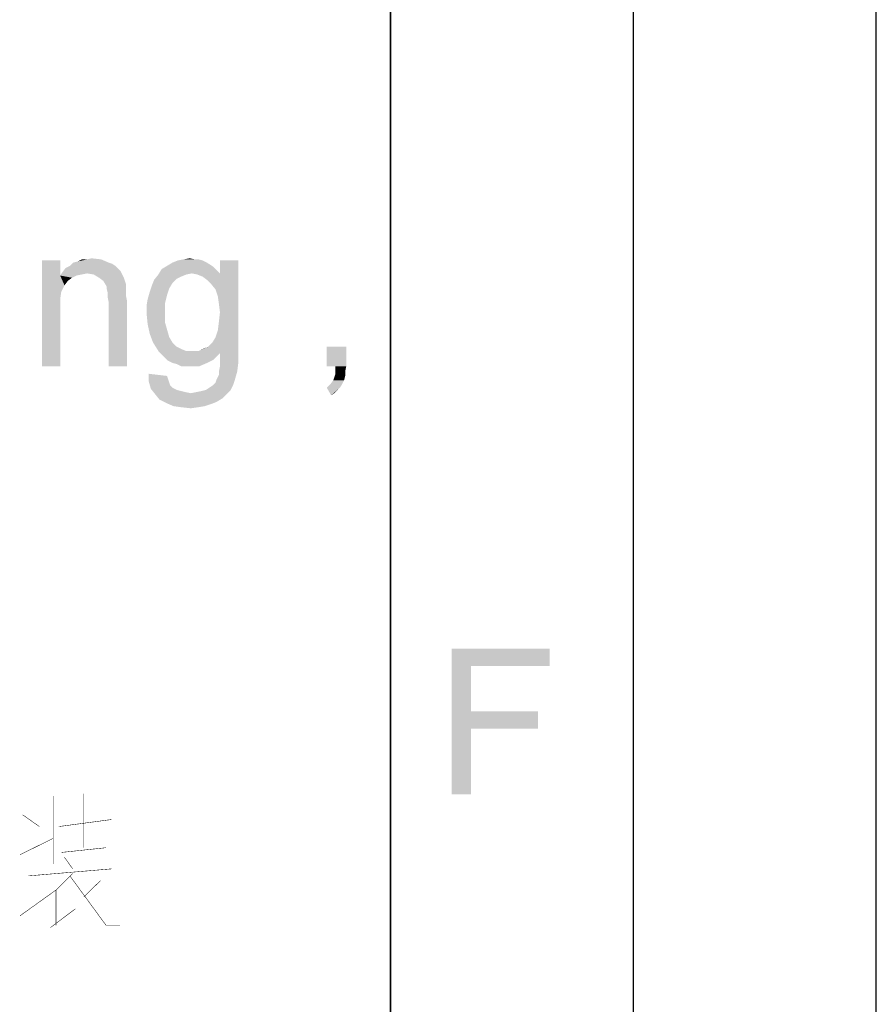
# Model space of a CAD drawing. Header units: millimetres. Extents: x 0 to 594, y 1 to 420.
# Tile 191 of 214: x 576 to 594, y 42 to 62. Entities that reach past the tile are written whole.
import ezdxf

# ---------------------------------------------------------------- set-up
doc = ezdxf.new("R2010")
doc.units = ezdxf.units.MM
doc.header["$LTSCALE"] = 32.67
doc.layers.add('61765N-2-A-2_DXF_FORMAT', color=7, linetype='CONTINUOUS')
doc.layers.add('DETAIL', color=7, linetype='CONTINUOUS')

msp = doc.modelspace()

# ---------------------------------------------------------------- linework, layer by layer
at = {"layer": '61765N-2-A-2_DXF_FORMAT', "color": 2, "linetype": 'Continuous'}
for p, q in [((594, 0.5605), (594, 420)), ((589, 5), (589, 415)), ((584, 80.662), (584, 10))]:
    msp.add_line(p, q, dxfattribs=at)
at = {"layer": '61765N-2-A-2_DXF_FORMAT', "color": 7, "linetype": 'Continuous'}
msp.add_line((584, 10), (584, 410), dxfattribs=at)
at = {"layer": '61765N-2-A-2_DXF_FORMAT', "color": 2, "linetype": 'Continuous'}
for points in [[(585.2557, 48.8887), (587.2779, 48.8887), (585.6557, 48.5331)], [(585.6557, 48.5331), (585.2557, 45.8887), (585.2557, 48.8887)], [(585.6557, 48.5331), (587.2779, 48.8887), (587.2779, 48.5331)], [(585.6557, 48.5331), (585.6557, 47.5998), (585.2557, 45.8887)], [(585.6557, 47.5998), (585.6557, 47.2442), (585.2557, 45.8887)], [(585.6557, 47.2442), (587.0334, 47.5998), (587.0334, 47.2442)], [(585.6557, 47.5998), (587.0334, 47.5998), (585.6557, 47.2442)], [(585.2557, 45.8887), (585.6557, 47.2442), (585.6557, 45.8887)]]:
    msp.add_solid(points, dxfattribs=at)
at = {"layer": 'DETAIL', "color": 2, "linetype": 'Continuous', "const_width": 0.01}
for points in [[(577.0572, 45.8548), (577.0572, 44.4516)], [(577.6857, 45.9032), (577.6857, 44.7903)], [(576.4286, 45.4677), (576.7714, 45.2258)], [(577.1714, 45.2258), (578.2572, 45.371)], [(576.3714, 44.6452), (577.0572, 44.9839)], [(577.2286, 44.6936), (578.1429, 44.7903)], [(577.2857, 44.5968), (577.4572, 44.3548)], [(577.4572, 44.2581), (577.1143, 43.9194), (576.3714, 43.3871)], [(576.5429, 44.2097), (578.2572, 44.3548)], [(577.4, 44.2097), (578.1429, 43.1936), (578.4286, 43.1936)], [(578.0286, 44.1129), (577.6857, 43.7742)], [(577.1143, 43.9194), (577.1143, 43.1936)], [(577, 43.1452), (577.5143, 43.5323)]]:
    msp.add_lwpolyline(points, dxfattribs=at)
at = {"layer": 'DETAIL', "color": 2, "linetype": 'Continuous'}
for points in [[(577.2, 56.8838), (577.2, 56.5727), (576.8222, 54.706)], [(577.2, 56.8838), (576.8222, 54.706), (576.8222, 56.8838)], [(578.2, 56.8393), (578.2667, 56.8171), (577.4, 56.7727)], [(578.2, 56.8393), (577.4, 56.7727), (577.4667, 56.8393)], [(577.4, 56.7727), (578.2667, 56.8171), (578.3333, 56.7727)], [(577.4667, 56.8393), (577.5556, 56.8616), (578.0444, 56.906)], [(577.4667, 56.8393), (578.0444, 56.906), (578.2, 56.8393)], [(577.7556, 56.906), (578.0444, 56.906), (577.5556, 56.8616)], [(577.7556, 56.906), (577.5556, 56.8616), (577.6444, 56.906)], [(577.7556, 56.906), (577.8444, 56.9282), (578.0444, 56.906)], [(580.2222, 56.8393), (580.2889, 56.7949), (579.4, 56.7727)], [(580.2222, 56.8393), (579.4, 56.7727), (579.5111, 56.8393)], [(579.4, 56.7727), (580.2889, 56.7949), (580.3556, 56.7504)], [(580.1333, 56.8838), (579.5111, 56.8393), (579.6222, 56.8838)], [(579.5111, 56.8393), (580.1333, 56.8838), (580.2222, 56.8393)], [(579.9778, 56.906), (580.0444, 56.906), (579.6222, 56.8838)], [(579.9778, 56.906), (579.6222, 56.8838), (579.7333, 56.906)], [(579.6222, 56.8838), (580.0444, 56.906), (580.1333, 56.8838)], [(579.7333, 56.906), (579.8667, 56.9282), (579.9778, 56.906)], [(580.3111, 56.3949), (580.4889, 56.6171), (580.8667, 56.8838)], [(580.4, 56.2838), (580.3111, 56.3949), (580.8667, 56.8838)], [(580.4444, 56.1504), (580.4, 56.2838), (580.8667, 56.8838)], [(580.4667, 55.9949), (580.4444, 56.1504), (580.8667, 56.8838)], [(580.4444, 55.4393), (580.4667, 55.6171), (580.8667, 56.8838)], [(580.4444, 55.4393), (580.8667, 56.8838), (580.8667, 54.9949)], [(580.4889, 55.8171), (580.4667, 55.9949), (580.8667, 56.8838)], [(580.4667, 55.6171), (580.4889, 55.8171), (580.8667, 56.8838)], [(580.8667, 56.8838), (580.4889, 56.6171), (580.4889, 56.8838)], [(577.2, 56.5727), (577.2222, 56.2393), (576.8222, 54.706)], [(577.7556, 56.6171), (577.2, 56.5727), (577.2444, 56.6393)], [(577.7556, 56.6171), (577.6444, 56.5949), (577.2, 56.5727)], [(577.2, 56.5727), (577.6444, 56.5949), (577.5333, 56.5727)], [(577.2, 56.5727), (577.5333, 56.5727), (577.4444, 56.5282)], [(577.2, 56.5727), (577.4444, 56.5282), (577.3556, 56.4616)], [(577.2, 56.5727), (577.3556, 56.4616), (577.2889, 56.3727)], [(577.2, 56.5727), (577.2889, 56.3727), (577.2222, 56.2393)], [(578.4, 56.706), (577.2444, 56.6393), (577.3111, 56.7282)], [(578.4, 56.706), (578.4444, 56.6616), (577.2444, 56.6393)], [(577.7556, 56.6171), (577.2444, 56.6393), (578.4444, 56.6616)], [(578.3333, 56.7727), (577.3111, 56.7282), (577.4, 56.7727)], [(577.3111, 56.7282), (578.3333, 56.7727), (578.4, 56.706)], [(577.8889, 56.5949), (577.7556, 56.6171), (578.4444, 56.6616)], [(578, 56.5282), (577.8889, 56.5949), (578.4444, 56.6616)], [(578, 56.5282), (578.4444, 56.6616), (578.5111, 56.5282)], [(579.8, 56.5949), (579.6889, 56.5504), (579.1333, 56.4838)], [(579.8, 56.5949), (579.1333, 56.4838), (579.2222, 56.5949)], [(580.4222, 56.6838), (579.2222, 56.5949), (579.2889, 56.706)], [(580.4222, 56.6838), (579.9111, 56.6171), (579.2222, 56.5949)], [(579.2222, 56.5949), (579.9111, 56.6171), (579.8, 56.5949)], [(580.3556, 56.7504), (579.2889, 56.706), (579.4, 56.7727)], [(579.2889, 56.706), (580.3556, 56.7504), (580.4222, 56.6838)], [(579.9111, 56.6171), (580.4222, 56.6838), (580.4889, 56.6171)], [(580.4889, 56.6171), (580.0222, 56.5949), (579.9111, 56.6171)], [(580.1333, 56.5504), (580.0222, 56.5949), (580.4889, 56.6171)], [(580.2222, 56.4838), (580.1333, 56.5504), (580.4889, 56.6171)], [(580.3111, 56.3949), (580.2222, 56.4838), (580.4889, 56.6171)], [(578.5111, 56.5282), (578.0889, 56.4616), (578, 56.5282)], [(578.0889, 56.4616), (578.5111, 56.5282), (578.5556, 56.3949)], [(578.5556, 56.3949), (578.1556, 56.3504), (578.0889, 56.4616)], [(578.1556, 56.3504), (578.5556, 56.3949), (578.5556, 56.3282)], [(579.4444, 56.306), (579.0444, 56.2393), (579.0889, 56.3727)], [(579.5111, 56.4171), (579.0889, 56.3727), (579.1333, 56.4838)], [(579.0889, 56.3727), (579.5111, 56.4171), (579.4444, 56.306)], [(579.6889, 56.5504), (579.6, 56.506), (579.1333, 56.4838)], [(579.1333, 56.4838), (579.6, 56.506), (579.5111, 56.4171)], [(577.2222, 56.2393), (577.2, 56.0838), (576.8222, 54.706)], [(578.5556, 56.3282), (578.1556, 56.306), (578.1556, 56.3504)], [(578.1556, 56.306), (578.5556, 56.3282), (578.5556, 56.2393)], [(578.5556, 56.2393), (578.1778, 56.2171), (578.1556, 56.306)], [(578.1778, 56.2171), (578.5556, 56.2393), (578.5556, 56.1504)], [(578.5556, 56.1504), (578.1778, 56.1282), (578.1778, 56.2171)], [(579.4, 56.1727), (579, 56.0838), (579.0444, 56.2393)], [(579, 56.0838), (579.4, 56.1727), (579.3556, 55.9949)], [(579.0444, 56.2393), (579.4444, 56.306), (579.4, 56.1727)], [(577.2, 56.0838), (577.2, 55.8838), (576.8222, 54.706)], [(578.1778, 56.1282), (578.5556, 56.1504), (578.5778, 56.0393)], [(578.5778, 56.0393), (578.2, 56.0171), (578.1778, 56.1282)], [(578.2, 54.706), (578.2, 56.0171), (578.5778, 56.0393)], [(578.2, 54.706), (578.5778, 56.0393), (578.5778, 54.706)], [(579.3556, 55.9949), (578.9778, 55.9504), (579, 56.0838)], [(578.9778, 55.9504), (579.3556, 55.9949), (579.3556, 55.8171)], [(576.8222, 54.706), (577.2, 55.8838), (577.2, 54.706)], [(579.3556, 55.8171), (578.9778, 55.7949), (578.9778, 55.9504)], [(578.9778, 55.7949), (579.3556, 55.8171), (579.3556, 55.6171)], [(579.3556, 55.6171), (579, 55.5727), (578.9778, 55.7949)], [(579, 55.5727), (579.3556, 55.6171), (579.4, 55.4616)], [(579.4, 55.4616), (579.0444, 55.3727), (579, 55.5727)], [(579.0444, 55.3727), (579.4, 55.4616), (579.4444, 55.306)], [(579.4444, 55.306), (579.1111, 55.1949), (579.0444, 55.3727)], [(580.8667, 54.9949), (580.4, 55.306), (580.4444, 55.4393)], [(579.1111, 55.1949), (579.4444, 55.306), (579.5111, 55.1949)], [(579.5111, 55.1949), (579.2222, 55.0171), (579.1111, 55.1949)], [(579.5111, 55.1949), (579.6, 55.106), (579.2222, 55.0171)], [(580.8667, 54.9949), (580.2444, 55.106), (580.3333, 55.1949)], [(580.8667, 54.9949), (580.3333, 55.1949), (580.4, 55.306)], [(579.6, 55.106), (579.6889, 55.0616), (579.2222, 55.0171)], [(579.2222, 55.0171), (579.6889, 55.0616), (579.8, 55.0171)], [(579.8, 55.0171), (579.2889, 54.9504), (579.2222, 55.0171)], [(580.0444, 55.0171), (580.8667, 54.9949), (579.2889, 54.9504)], [(579.9111, 55.0171), (580.0444, 55.0171), (579.2889, 54.9504)], [(579.8, 55.0171), (579.9111, 55.0171), (579.2889, 54.9504)], [(580.8667, 54.9949), (580.4889, 54.9727), (579.2889, 54.9504)], [(579.3556, 54.8838), (579.2889, 54.9504), (580.4889, 54.9727)], [(579.3556, 54.8838), (580.4889, 54.9727), (580.3556, 54.8393)], [(580.0444, 55.0171), (580.1333, 55.0616), (580.2444, 55.106)], [(580.8667, 54.9949), (580.0444, 55.0171), (580.2444, 55.106)], [(580.4889, 54.7949), (580.4889, 54.9727), (580.8667, 54.9949)], [(580.4889, 54.7949), (580.8667, 54.9949), (580.8667, 54.7727)], [(583.0889, 55.106), (582.6889, 54.706), (582.6889, 55.106)], [(582.8667, 54.706), (582.6889, 54.706), (583.0889, 55.106)], [(582.8667, 54.706), (583.0889, 55.106), (583.0889, 54.706)], [(580.3556, 54.8393), (579.4222, 54.8171), (579.3556, 54.8838)], [(579.5111, 54.7727), (579.4222, 54.8171), (580.3556, 54.8393)], [(579.5111, 54.7727), (580.3556, 54.8393), (580.2222, 54.7727)], [(580.2222, 54.7727), (579.6, 54.7504), (579.5111, 54.7727)], [(579.6889, 54.706), (579.6, 54.7504), (580.2222, 54.7727)], [(579.8, 54.706), (579.6889, 54.706), (580.2222, 54.7727)], [(579.8889, 54.706), (579.8, 54.706), (580.2222, 54.7727)], [(579.8889, 54.706), (580.2222, 54.7727), (580.0667, 54.706)], [(580.4667, 54.5949), (580.4889, 54.706), (580.8667, 54.7727)], [(580.4667, 54.5949), (580.8667, 54.7727), (580.8444, 54.5949)], [(580.8667, 54.7727), (580.4889, 54.706), (580.4889, 54.7949)], [(579.4, 54.506), (579.0222, 54.3949), (579.0222, 54.5504)], [(580.4222, 54.4393), (580.4667, 54.5282), (580.8444, 54.5949)], [(580.4222, 54.4393), (580.8444, 54.5949), (580.8, 54.4393)], [(580.8444, 54.5949), (580.4667, 54.5282), (580.4667, 54.5949)], [(583.0667, 54.506), (582.8444, 54.4838), (582.8667, 54.5504)], [(583.0889, 54.706), (582.8667, 54.6171), (582.8667, 54.706)], [(582.8667, 54.6171), (583.0889, 54.706), (583.0667, 54.5949)], [(583.0667, 54.5949), (582.8667, 54.5504), (582.8667, 54.6171)], [(582.8667, 54.5504), (583.0667, 54.5949), (583.0667, 54.506)], [(579.4, 54.506), (579.4222, 54.4393), (579.0222, 54.3949)], [(579.0222, 54.3949), (579.4222, 54.4393), (579.4444, 54.3727)], [(579.4444, 54.3727), (579.0667, 54.2393), (579.0222, 54.3949)], [(579.4444, 54.3727), (579.4667, 54.306), (579.0667, 54.2393)], [(580.3333, 54.306), (580.4, 54.3727), (580.8, 54.4393)], [(580.3333, 54.306), (580.8, 54.4393), (580.7556, 54.306)], [(580.8, 54.4393), (580.4, 54.3727), (580.4222, 54.4393)], [(583.0444, 54.4171), (582.7556, 54.3282), (582.8222, 54.4171)], [(582.7556, 54.3282), (583.0444, 54.4171), (583, 54.3282)], [(582.8222, 54.4171), (582.8444, 54.4838), (583.0667, 54.506)], [(582.8222, 54.4171), (583.0667, 54.506), (583.0444, 54.4171)], [(579.4667, 54.306), (579.5111, 54.2616), (579.0667, 54.2393)], [(579.0667, 54.2393), (579.5111, 54.2616), (579.6, 54.2171)], [(579.6, 54.2171), (579.1556, 54.1282), (579.0667, 54.2393)], [(579.6, 54.2171), (579.6889, 54.1949), (579.1556, 54.1282)], [(579.6889, 54.1949), (579.7778, 54.1727), (579.1556, 54.1282)], [(579.7778, 54.1727), (579.8889, 54.1504), (579.1556, 54.1282)], [(580.6222, 54.1282), (579.1556, 54.1282), (579.8889, 54.1504)], [(579.8889, 54.1504), (580, 54.1727), (580.7111, 54.2171)], [(579.8889, 54.1504), (580.7111, 54.2171), (580.6222, 54.1282)], [(580, 54.1727), (580.1111, 54.1949), (580.7111, 54.2171)], [(580.7111, 54.2171), (580.1111, 54.1949), (580.2, 54.2171)], [(580.2, 54.2171), (580.2667, 54.2616), (580.7556, 54.306)], [(580.2, 54.2171), (580.7556, 54.306), (580.7111, 54.2171)], [(580.7556, 54.306), (580.2667, 54.2616), (580.3333, 54.306)], [(583, 54.3282), (582.6889, 54.2616), (582.7556, 54.3282)], [(582.6889, 54.2616), (583, 54.3282), (582.9556, 54.2616)], [(582.9556, 54.2616), (582.7778, 54.106), (582.6889, 54.2616)], [(582.9556, 54.2616), (582.9111, 54.2171), (582.7778, 54.106)], [(582.9111, 54.2171), (582.8444, 54.1504), (582.7778, 54.106)], [(580.6222, 54.1282), (579.2444, 54.0171), (579.1556, 54.1282)], [(580.6222, 54.1282), (580.5333, 54.0393), (579.2444, 54.0171)], [(579.2444, 54.0171), (580.5333, 54.0393), (580.4222, 53.9727)], [(580.4222, 53.9727), (579.3778, 53.9504), (579.2444, 54.0171)], [(579.3778, 53.9504), (580.4222, 53.9727), (580.3111, 53.9282)], [(580.3111, 53.9282), (579.5333, 53.8838), (579.3778, 53.9504)], [(579.5333, 53.8838), (580.3111, 53.9282), (580.1778, 53.8838)], [(580.1778, 53.8838), (579.6889, 53.8616), (579.5333, 53.8838)], [(579.6889, 53.8616), (580.1778, 53.8838), (580.0444, 53.8616)], [(580.0444, 53.8616), (579.8889, 53.8393), (579.6889, 53.8616)]]:
    msp.add_solid(points, dxfattribs=at)

doc.saveas('drawing.dxf')
